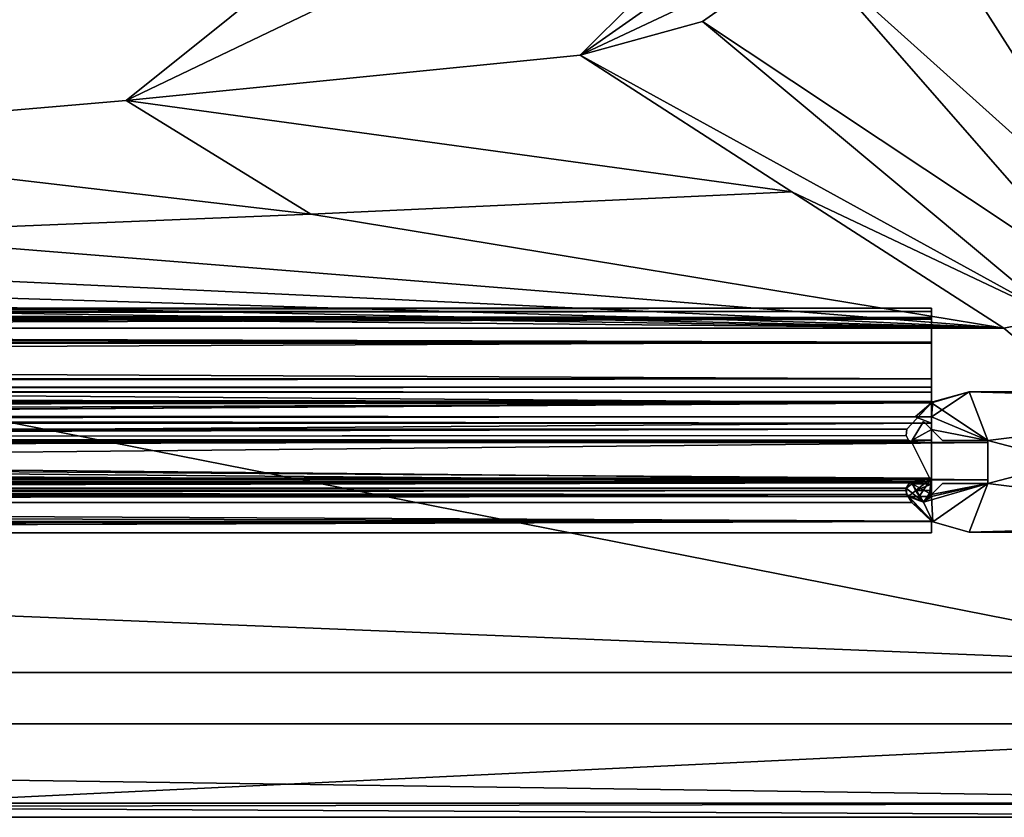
# Model space of a CAD drawing. Header units: metres. Extents: x -1004 to 0, y -708 to 0.
# Tile 43 of 103: x -172 to -67, y -704 to -619. Entities that reach past the tile are written whole.
import ezdxf

# ---------------------------------------------------------------- set-up
doc = ezdxf.new("R2010")
doc.units = ezdxf.units.M

msp = doc.modelspace()

# ---------------------------------------------------------------- linework, layer by layer
at = {"layer": 'top0'}
for points in [[(-921.945618, -649.620239, 184.708984), (-921.945618, -650.622864, 187.784439), (-74.945648, -649.620239, 184.708984)], [(-921.945618, -650.622864, 187.784439), (-74.945648, -650.622864, 187.784439), (-74.945648, -649.620239, 184.708984)], [(-921.945618, -650.000854, 183.984665), (-921.945618, -649.620239, 184.708984), (-74.945648, -650.000854, 183.984665)], [(-921.945618, -649.620239, 184.708984), (-74.945648, -649.620239, 184.708984), (-74.945648, -650.000854, 183.984665)], [(-921.945618, -649.620239, 2040.066406), (-921.945618, -650.000854, 2040.790771), (-74.945648, -649.620239, 2040.066406)], [(-921.945618, -650.000854, 2040.790771), (-74.945648, -650.000488, 2040.790527), (-74.945648, -649.620239, 2040.066406)], [(-921.945618, -650.622559, 2036.991333), (-921.945618, -649.620239, 2040.066406), (-74.945648, -650.622864, 2036.990967)], [(-921.945618, -649.620239, 2040.066406), (-74.945648, -649.620239, 2040.066406), (-74.945648, -650.622864, 2036.990967)], [(-921.945618, -650.000854, 2040.790771), (-921.945618, -650.816833, 2040.737793), (-74.945648, -650.000488, 2040.790527)], [(-921.945618, -650.816833, 2040.737793), (-74.945648, -650.816833, 2040.737793), (-74.945648, -650.000488, 2040.790527)], [(-921.945618, -650.816833, 184.037659), (-921.945618, -650.000854, 183.984665), (-74.945648, -650.816833, 184.037659)], [(-921.945618, -650.000854, 183.984665), (-74.945648, -650.000854, 183.984665), (-74.945648, -650.816833, 184.037659)], [(-74.945648, -650.622864, 187.784439), (-74.945648, -650.816833, 184.887695), (-74.945648, -649.620239, 184.708984)], [(-74.945648, -650.816833, 184.887695), (-74.945648, -650.000854, 183.984665), (-74.945648, -649.620239, 184.708984)], [(-74.945648, -649.620239, 2040.066406), (-74.945648, -650.816833, 2039.887695), (-74.945648, -650.622864, 2036.990967)], [(-74.945648, -649.620239, 2040.066406), (-74.945648, -650.000488, 2040.790527), (-74.945648, -650.816833, 2039.887695)], [(-74.945648, -650.000488, 2040.790527), (-74.945648, -650.816833, 2040.737793), (-74.945648, -650.816833, 2039.887695)], [(-74.945648, -650.816833, 184.887695), (-74.945648, -650.816833, 184.037659), (-74.945648, -650.000854, 183.984665)], [(-921.945618, -653.369629, 2035.28418), (-921.945618, -650.622559, 2036.991333), (-74.945648, -653.369629, 2035.28418)], [(-921.945618, -650.622559, 2036.991333), (-74.945648, -650.622864, 2036.990967), (-74.945648, -653.369629, 2035.28418)], [(-921.945618, -650.622864, 187.784439), (-921.945618, -653.369629, 189.491211), (-74.945648, -650.622864, 187.784439)], [(-921.945618, -653.369629, 189.491211), (-74.945648, -653.369629, 189.491211), (-74.945648, -650.622864, 187.784439)], [(-74.945648, -650.816833, 184.037659), (-74.945648, -650.816833, 184.887695), (-921.945618, -650.816833, 184.037659)], [(-74.945648, -650.816833, 184.887695), (-921.945618, -650.816833, 184.887695), (-921.945618, -650.816833, 184.037659)], [(-921.945618, -653.265991, 188.218597), (-921.945618, -650.816833, 184.887695), (-74.945648, -653.265991, 188.218597)], [(-921.945618, -650.816833, 184.887695), (-74.945648, -650.816833, 184.887695), (-74.945648, -653.265991, 188.218597)], [(-921.945618, -650.816833, 2039.887695), (-921.945618, -653.266418, 2036.556641), (-74.945648, -650.816833, 2039.887695)], [(-921.945618, -653.266418, 2036.556641), (-74.945648, -653.265991, 2036.556763), (-74.945648, -650.816833, 2039.887695)], [(-74.945648, -650.816833, 2040.737793), (-921.945618, -650.816833, 2040.737793), (-74.945648, -650.816833, 2039.887695)], [(-921.945618, -650.816833, 2040.737793), (-921.945618, -650.816833, 2039.887695), (-74.945648, -650.816833, 2039.887695)], [(-74.945648, -653.369629, 189.491211), (-74.945648, -653.265991, 188.218597), (-74.945648, -650.622864, 187.784439)], [(-74.945648, -653.265991, 188.218597), (-74.945648, -650.816833, 184.887695), (-74.945648, -650.622864, 187.784439)], [(-74.945648, -650.816833, 2039.887695), (-74.945648, -653.265991, 2036.556763), (-74.945648, -650.622864, 2036.990967)], [(-74.945648, -650.622864, 2036.990967), (-74.945648, -653.265991, 2036.556763), (-74.945648, -653.369629, 2035.28418)], [(-921.945618, -657.183899, 186.895203), (-921.945618, -653.265991, 188.218597), (-74.945648, -657.183899, 186.895203)], [(-921.945618, -653.265991, 188.218597), (-74.945648, -653.265991, 188.218597), (-74.945648, -657.183899, 186.895203)], [(-921.945618, -653.266418, 2036.556641), (-921.945618, -657.183899, 2037.880249), (-74.945648, -653.265991, 2036.556763)], [(-921.945618, -657.183899, 2037.880249), (-74.945648, -657.183899, 2037.880249), (-74.945648, -653.265991, 2036.556763)], [(-491.442871, -662.450012, 191.092346), (-74.945648, -659.733521, 190.613358), (-921.945618, -653.369629, 189.491211)], [(-921.945618, -653.369629, 189.491211), (-74.945648, -659.733521, 190.613358), (-74.945648, -653.369629, 189.491211)], [(-74.945648, -653.369629, 2035.28418), (-74.945648, -659.733521, 2034.161987), (-921.945618, -653.369629, 2035.28418)], [(-74.945648, -659.733521, 2034.161987), (-921.945618, -663.751221, 2033.453613), (-921.945618, -653.369629, 2035.28418)], [(-74.945648, -657.183899, 186.895203), (-74.945648, -653.265991, 188.218597), (-74.945648, -653.369629, 189.491211)], [(-74.945648, -653.265991, 2036.556763), (-74.945648, -657.183899, 2037.880249), (-74.945648, -653.369629, 2035.28418)], [(-74.945648, -659.733521, 190.613358), (-74.945648, -657.183899, 186.895203), (-74.945648, -653.369629, 189.491211)], [(-74.945648, -653.369629, 2035.28418), (-74.945648, -657.183899, 2037.880249), (-74.945648, -659.733521, 2034.161987)], [(-74.945648, -658.074341, 185.623535), (-921.945618, -658.074341, 185.623535), (-74.945648, -657.183899, 186.895203)], [(-921.945618, -658.074341, 185.623535), (-921.945618, -657.183899, 186.895203), (-74.945648, -657.183899, 186.895203)], [(-74.945648, -658.07428, 2039.151855), (-74.945648, -657.183899, 2037.880249), (-921.945618, -658.07428, 2039.151855)], [(-74.945648, -657.183899, 2037.880249), (-921.945618, -657.183899, 2037.880249), (-921.945618, -658.07428, 2039.151855)], [(-74.945648, -659.733521, 190.613358), (-74.945648, -658.074341, 185.623535), (-74.945648, -657.183899, 186.895203)], [(-74.945648, -657.183899, 2037.880249), (-74.945648, -658.07428, 2039.151855), (-74.945648, -659.733521, 2034.161987)], [(-921.945618, -658.07428, 2039.151855), (-921.945618, -658.616882, 2040.872559), (-74.945648, -658.07428, 2039.151855)], [(-921.945618, -658.616882, 2040.872559), (-74.945648, -658.616882, 2040.872559), (-74.945648, -658.07428, 2039.151855)], [(-921.945618, -658.616882, 183.902832), (-921.945618, -658.074341, 185.623535), (-74.945648, -658.616882, 183.902832)], [(-921.945618, -658.074341, 185.623535), (-74.945648, -658.074341, 185.623535), (-74.945648, -658.616882, 183.902832)], [(-74.945648, -658.616882, 165.387695), (-921.945618, -658.616882, 165.387695), (-74.945648, -658.616882, 183.902832)], [(-921.945618, -658.616882, 165.387695), (-921.945618, -658.616882, 183.902832), (-74.945648, -658.616882, 183.902832)], [(-921.945618, -659.598572, 163.089737), (-921.945618, -658.616882, 165.387695), (-74.945648, -659.598572, 163.089737)], [(-74.945648, -659.598572, 163.089737), (-921.945618, -658.616882, 165.387695), (-74.945648, -658.616882, 165.387695)], [(-74.945648, -658.616882, 2059.387695), (-921.945618, -658.616882, 2059.387695), (-74.945648, -659.598572, 2061.685547)], [(-921.945618, -658.616882, 2059.387695), (-921.945618, -660.693481, 2062.387695), (-74.945648, -659.598572, 2061.685547)], [(-74.945648, -658.616882, 2059.387695), (-74.945648, -658.616882, 2040.872559), (-921.945618, -658.616882, 2059.387695)], [(-74.945648, -658.616882, 2040.872559), (-921.945618, -658.616882, 2040.872559), (-921.945618, -658.616882, 2059.387695)], [(-74.945648, -659.733521, 2034.161987), (-74.945648, -658.07428, 2039.151855), (-74.945648, -658.616882, 2040.872559)], [(-74.945648, -658.616882, 183.902832), (-74.945648, -658.074341, 185.623535), (-74.945648, -659.733521, 190.613358)], [(-68.945648, -663.766846, 2062.544434), (-70.93512, -658.566833, 2062.544434), (-74.945648, -661.252808, 2062.544434)], [(-70.93512, -658.566833, 2062.544434), (-74.81218, -659.651001, 2062.544434), (-74.945648, -661.252808, 2062.544434)], [(-68.945648, -663.766846, 163.059708), (-74.945648, -659.733521, 163.059708), (-70.93512, -658.566833, 163.059708)], [(-74.945648, -659.733521, 163.059708), (-74.81218, -659.651001, 163.059708), (-70.93512, -658.566833, 163.059708)], [(-74.945648, -659.598572, 163.089737), (-74.945648, -658.616882, 165.387695), (-74.945648, -659.733521, 163.059708)], [(-74.945648, -658.616882, 165.387695), (-74.945648, -658.616882, 183.902832), (-74.945648, -659.733521, 163.059708)], [(-74.945648, -659.733521, 163.059708), (-74.945648, -658.616882, 183.902832), (-74.945648, -659.733521, 190.613358)], [(-74.945648, -659.733521, 2034.161987), (-74.945648, -658.616882, 2040.872559), (-74.945648, -659.733521, 2061.809082)], [(-74.945648, -658.616882, 2040.872559), (-74.945648, -658.616882, 2059.387695), (-74.945648, -659.733521, 2061.809082)], [(-74.945648, -659.733521, 2061.809082), (-74.945648, -658.616882, 2059.387695), (-74.945648, -659.598572, 2061.685547)], [(-74.81218, -659.651001, 2062.544434), (-70.93512, -658.566833, 2062.544434), (-74.81218, -659.651001, 163.059708)], [(-70.93512, -658.566833, 2062.544434), (-70.93512, -658.566833, 163.059708), (-74.81218, -659.651001, 163.059708)], [(-70.93512, -658.566833, 163.059708), (-70.93512, -658.566833, 2062.544434), (-31.447609, -658.566833, 163.059708)], [(-70.93512, -658.566833, 2062.544434), (-31.447609, -658.566833, 2062.544434), (-31.447609, -658.566833, 163.059708)], [(-35.445644, -659.566833, 2062.544434), (-70.93512, -658.566833, 2062.544434), (-68.945648, -663.766846, 2062.544434)], [(-31.447609, -658.566833, 2062.544434), (-70.93512, -658.566833, 2062.544434), (-35.445644, -659.566833, 2062.544434)], [(-68.945648, -663.766846, 163.059708), (-70.93512, -658.566833, 163.059708), (-35.445644, -659.566833, 163.059708)], [(-70.93512, -658.566833, 163.059708), (-31.447609, -658.566833, 163.059708), (-35.445644, -659.566833, 163.059708)], [(-921.945618, -660.693481, 162.387711), (-74.945648, -659.598572, 163.089737), (-74.945648, -661.929993, 162.189697)], [(-921.945618, -660.693481, 162.387711), (-921.945618, -659.598572, 163.089737), (-74.945648, -659.598572, 163.089737)], [(-921.945618, -660.693481, 2062.387695), (-74.945648, -659.733521, 2061.809082), (-74.945648, -659.598572, 2061.685547)], [(-76.690651, -661.252808, 2062.544434), (-74.945648, -659.733521, 2061.809082), (-921.945618, -660.693481, 2062.387695)], [(-74.945648, -659.733521, 2034.161987), (-77.574402, -662.578308, 2033.6604), (-921.945618, -663.751221, 2033.453613)], [(-491.442871, -662.450012, 191.092346), (-464.967957, -662.450012, 191.092346), (-74.945648, -659.733521, 190.613358)], [(-464.967957, -662.450012, 191.092346), (-77.574402, -662.578308, 191.114975), (-74.945648, -659.733521, 190.613358)], [(-77.574402, -662.578308, 191.114975), (-77.574402, -662.578308, 2033.6604), (-74.945648, -659.733521, 190.613358)], [(-77.574402, -662.578308, 2033.6604), (-74.945648, -659.733521, 2034.161987), (-74.945648, -659.733521, 190.613358)], [(-74.945648, -659.733521, 2061.809082), (-76.690651, -661.252808, 2062.544434), (-74.81218, -659.651001, 2062.544434)], [(-74.945648, -661.252808, 2062.544434), (-74.81218, -659.651001, 2062.544434), (-76.690651, -661.252808, 2062.544434)], [(-74.945648, -659.598572, 163.089737), (-74.945648, -659.733521, 163.059708), (-74.945648, -661.929993, 162.189697)], [(-74.945648, -659.733521, 2061.809082), (-74.81218, -659.651001, 2062.544434), (-74.945648, -659.733521, 2034.161987)], [(-74.81218, -659.651001, 2062.544434), (-74.81218, -659.651001, 163.059708), (-74.945648, -659.733521, 2034.161987)], [(-74.945648, -659.733521, 2034.161987), (-74.81218, -659.651001, 163.059708), (-74.945648, -659.733521, 190.613358)], [(-74.81218, -659.651001, 163.059708), (-74.945648, -659.733521, 163.059708), (-74.945648, -659.733521, 190.613358)], [(-74.945648, -659.733521, 163.059708), (-74.945648, -662.603699, 163.059708), (-74.945648, -661.929993, 162.189697)], [(-74.945648, -662.603699, 163.059708), (-74.945648, -659.733521, 163.059708), (-68.945648, -663.766846, 163.059708)], [(-35.445644, -672.566833, 2062.544434), (-35.445644, -659.566833, 2062.544434), (-68.945648, -668.366882, 2062.544434)], [(-68.945648, -668.366882, 2062.544434), (-35.445644, -659.566833, 2062.544434), (-68.945648, -663.766846, 2062.544434)], [(-68.945648, -663.766846, 163.059708), (-35.445644, -659.566833, 163.059708), (-35.445644, -672.566833, 163.059708)], [(-921.945618, -661.929993, 162.189697), (-921.945618, -660.693481, 162.387711), (-74.945648, -661.929993, 162.189697)], [(-921.945618, -661.929993, 2062.585693), (-76.690651, -661.252808, 2062.544434), (-921.945618, -660.693481, 2062.387695)], [(-76.690651, -661.252808, 2062.544434), (-921.945618, -661.929993, 2062.585693), (-74.945648, -661.929993, 2062.585693)], [(-74.945648, -661.929993, 162.189697), (-74.945648, -667.79303, 162.189697), (-921.945618, -661.929993, 162.189697)], [(-74.945648, -667.79303, 162.189697), (-921.945618, -667.79303, 162.189697), (-921.945618, -661.929993, 162.189697)], [(-74.945648, -667.79303, 2062.585693), (-74.945648, -661.929993, 2062.585693), (-921.945618, -667.79303, 2062.585693)], [(-74.945648, -661.929993, 2062.585693), (-921.945618, -661.929993, 2062.585693), (-921.945618, -667.79303, 2062.585693)], [(-77.003784, -663.738525, 191.31955), (-75.796753, -661.752563, 190.969376), (-77.003784, -663.738525, 2033.455811)], [(-75.796753, -661.752563, 190.969376), (-75.796753, -661.752563, 2033.80603), (-77.003784, -663.738525, 2033.455811)], [(-77.003784, -663.738525, 191.31955), (-74.945648, -662.603699, 191.119446), (-75.796753, -661.752563, 190.969376)], [(-77.003784, -663.738525, 2033.455811), (-75.796753, -661.752563, 2033.80603), (-74.945648, -662.603699, 2033.656006)], [(-74.945648, -661.252808, 2062.544434), (-76.690651, -661.252808, 2062.544434), (-74.945648, -661.929993, 2062.585693)], [(-75.796753, -661.752563, 2033.80603), (-75.796753, -661.752563, 190.969376), (-74.945648, -662.603699, 2033.656006)], [(-75.796753, -661.752563, 190.969376), (-74.945648, -662.603699, 191.119446), (-74.945648, -662.603699, 2033.656006)], [(-74.945648, -661.252808, 2062.544434), (-74.945648, -661.929993, 2062.585693), (-74.945648, -662.603699, 2062.544434)], [(-74.945648, -661.252808, 2062.544434), (-74.945648, -662.603699, 2062.544434), (-68.945648, -663.766846, 2062.544434)], [(-74.945648, -661.929993, 162.189697), (-74.945648, -662.603699, 163.059708), (-74.945648, -667.79303, 162.189697)], [(-74.945648, -661.929993, 2062.585693), (-74.945648, -667.79303, 2062.585693), (-74.945648, -662.603699, 2062.544434)], [(-77.574402, -662.578308, 2033.6604), (-77.667168, -663.246643, 2033.542603), (-921.945618, -663.751221, 2033.453613)], [(-464.967957, -662.450012, 191.092346), (-464.316895, -663.484192, 191.274704), (-77.574402, -662.578308, 191.114975)], [(-464.316895, -663.484192, 191.274704), (-77.667168, -663.246643, 191.232819), (-77.574402, -662.578308, 191.114975)], [(-77.574402, -662.578308, 2033.6604), (-77.574402, -662.578308, 191.114975), (-77.667168, -663.246643, 2033.542603)], [(-77.574402, -662.578308, 191.114975), (-77.667168, -663.246643, 191.232819), (-77.667168, -663.246643, 2033.542603)], [(-74.945648, -663.751221, 191.321777), (-74.945648, -662.603699, 191.119446), (-77.003784, -663.738525, 191.31955)], [(-77.003784, -663.738525, 2033.455811), (-74.945648, -662.603699, 2033.656006), (-74.945648, -663.751221, 2033.453613)], [(-74.945648, -662.603699, 163.059708), (-74.945648, -663.751221, 191.321777), (-74.945648, -667.79303, 162.189697)], [(-74.945648, -662.603699, 163.059708), (-74.945648, -662.603699, 191.119446), (-74.945648, -663.751221, 191.321777)], [(-74.945648, -662.603699, 2033.656006), (-74.945648, -662.603699, 191.119446), (-73.782532, -663.766846, 163.059708)], [(-74.945648, -662.603699, 191.119446), (-74.945648, -662.603699, 163.059708), (-73.782532, -663.766846, 163.059708)], [(-73.782532, -663.766846, 163.059708), (-73.782532, -663.766846, 2062.544434), (-74.945648, -662.603699, 2033.656006)], [(-73.782532, -663.766846, 2062.544434), (-74.945648, -662.603699, 2062.544434), (-74.945648, -662.603699, 2033.656006)], [(-74.945648, -662.603699, 2033.656006), (-74.945648, -662.603699, 2062.544434), (-74.945648, -663.751221, 2033.453613)], [(-74.945648, -662.603699, 2062.544434), (-74.945648, -667.79303, 2062.585693), (-74.945648, -663.751221, 2033.453613)], [(-74.945648, -662.603699, 2062.544434), (-73.782532, -663.766846, 2062.544434), (-68.945648, -663.766846, 2062.544434)], [(-73.782532, -663.766846, 163.059708), (-74.945648, -662.603699, 163.059708), (-68.945648, -663.766846, 163.059708)], [(-921.945618, -663.751221, 2033.453613), (-77.667168, -663.246643, 2033.542603), (-77.397125, -663.751221, 2033.453613)], [(-921.945618, -668.17688, 2031.481323), (-921.945618, -663.751221, 2033.453613), (-74.945648, -668.17688, 2031.481323)], [(-921.945618, -663.751221, 2033.453613), (-77.138519, -663.859497, 2033.43396), (-74.945648, -668.17688, 2031.481323)], [(-77.397125, -663.751221, 2033.453613), (-77.315857, -663.822693, 2033.440796), (-921.945618, -663.751221, 2033.453613)], [(-77.315857, -663.822693, 2033.440796), (-77.138519, -663.859497, 2033.43396), (-921.945618, -663.751221, 2033.453613)], [(-464.806458, -664.867676, 191.585342), (-77.315857, -663.822693, 191.334595), (-77.397125, -663.751221, 191.321777)], [(-464.261292, -664.282227, 191.430115), (-464.806458, -664.867676, 191.585342), (-77.397125, -663.751221, 191.321777)], [(-77.138519, -663.859497, 191.3414), (-77.315857, -663.822693, 191.334595), (-464.806458, -664.867676, 191.585342)], [(-74.945648, -668.17688, 193.294067), (-77.138519, -663.859497, 191.3414), (-464.806458, -664.867676, 191.585342)], [(-77.397125, -663.751221, 191.321777), (-77.667168, -663.246643, 191.232819), (-464.316895, -663.484192, 191.274704)], [(-464.219818, -663.751221, 191.321777), (-77.397125, -663.751221, 191.321777), (-464.316895, -663.484192, 191.274704)], [(-464.219818, -663.751221, 191.321777), (-464.261292, -664.282227, 191.430115), (-77.397125, -663.751221, 191.321777)], [(-77.667168, -663.246643, 2033.542603), (-77.667168, -663.246643, 191.232819), (-77.397125, -663.751221, 2033.453613)], [(-77.667168, -663.246643, 191.232819), (-77.397125, -663.751221, 191.321777), (-77.397125, -663.751221, 2033.453613)], [(-77.397125, -663.751221, 2033.453613), (-77.397125, -663.751221, 191.321777), (-77.315857, -663.822693, 2033.440796)], [(-77.397125, -663.751221, 191.321777), (-77.315857, -663.822693, 191.334595), (-77.315857, -663.822693, 2033.440796)], [(-77.315857, -663.822693, 2033.440796), (-77.315857, -663.822693, 191.334595), (-77.138519, -663.859497, 2033.43396)], [(-77.315857, -663.822693, 191.334595), (-77.138519, -663.859497, 191.3414), (-77.138519, -663.859497, 2033.43396)], [(-77.138519, -663.859497, 2033.43396), (-77.138519, -663.859497, 191.3414), (-77.008926, -663.751221, 191.321777)], [(-77.138519, -663.859497, 2033.43396), (-77.008926, -663.751221, 191.321777), (-77.008926, -663.751221, 2033.453613)], [(-77.008926, -663.751221, 191.321777), (-77.138519, -663.859497, 191.3414), (-74.945648, -663.751221, 191.321777)], [(-77.138519, -663.859497, 191.3414), (-74.945648, -668.17688, 193.294067), (-74.945648, -663.751221, 191.321777)], [(-74.945648, -668.17688, 2031.481323), (-77.138519, -663.859497, 2033.43396), (-74.945648, -663.751221, 2033.453613)], [(-77.138519, -663.859497, 2033.43396), (-77.008926, -663.751221, 2033.453613), (-74.945648, -663.751221, 2033.453613)], [(-77.008926, -663.751221, 191.321777), (-77.003784, -663.738525, 191.31955), (-77.008926, -663.751221, 2033.453613)], [(-77.008926, -663.751221, 2033.453613), (-77.003784, -663.738525, 191.31955), (-77.003784, -663.738525, 2033.455811)], [(-77.008926, -663.751221, 191.321777), (-74.945648, -663.751221, 191.321777), (-77.003784, -663.738525, 191.31955)], [(-77.008926, -663.751221, 2033.453613), (-77.003784, -663.738525, 2033.455811), (-74.945648, -663.751221, 2033.453613)], [(-74.945648, -667.79303, 162.189697), (-74.945648, -663.751221, 191.321777), (-74.945648, -668.17688, 193.294067)], [(-74.945648, -663.751221, 2033.453613), (-74.945648, -667.79303, 2062.585693), (-74.945648, -668.17688, 2031.481323)], [(-73.782532, -663.766846, 163.059708), (-68.945648, -663.766846, 163.059708), (-73.782532, -663.766846, 2062.544434)], [(-68.945648, -663.766846, 163.059708), (-68.945648, -663.766846, 2062.544434), (-73.782532, -663.766846, 2062.544434)], [(-68.945648, -663.766846, 163.059708), (-68.945648, -668.366882, 163.059708), (-68.945648, -663.766846, 2062.544434)], [(-68.945648, -668.366882, 163.059708), (-68.945648, -668.366882, 2062.544434), (-68.945648, -663.766846, 2062.544434)], [(-68.945648, -668.366882, 163.059708), (-68.945648, -663.766846, 163.059708), (-35.445644, -672.566833, 163.059708)], [(-472.945648, -668.17688, 193.294067), (-74.945648, -668.17688, 193.294067), (-464.806458, -664.867676, 191.585342)], [(-77.455841, -669.776367, 163.059708), (-921.945618, -668.742126, 162.361099), (-74.945648, -667.79303, 162.189697)], [(-921.945618, -668.742126, 162.361099), (-921.945618, -667.79303, 162.189697), (-74.945648, -667.79303, 162.189697)], [(-921.945618, -667.79303, 2062.585693), (-921.945618, -668.742126, 2062.414307), (-74.945648, -667.79303, 2062.585693)], [(-921.945618, -668.742126, 2062.414307), (-77.263412, -668.280029, 2062.544434), (-74.945648, -667.79303, 2062.585693)], [(-921.945618, -668.17688, 2031.481323), (-74.945648, -668.17688, 2031.481323), (-492.839294, -668.17688, 2027.092285)], [(-77.315857, -668.310974, 2062.538574), (-77.263412, -668.280029, 2062.544434), (-921.945618, -668.742126, 2062.414307)], [(-492.839294, -668.17688, 2027.092285), (-74.945648, -668.17688, 2031.481323), (-472.945679, -668.17688, 2027.092285)], [(-74.945648, -668.17688, 2031.481323), (-74.945648, -668.17688, 2015.281372), (-472.945679, -668.17688, 2027.092285)], [(-472.945679, -668.17688, 2027.092285), (-74.945648, -668.17688, 2015.281372), (-472.945679, -668.17688, 2015.281372)], [(-74.945648, -668.17688, 2015.281372), (-77.24189, -668.273132, 2014.852661), (-472.945679, -668.17688, 2015.281372)], [(-77.24189, -668.273132, 2014.852661), (-77.315857, -668.310974, 2014.781982), (-472.945679, -668.17688, 2015.281372)], [(-472.945679, -668.17688, 2015.281372), (-77.315857, -668.310974, 2014.781982), (-464.806488, -669.077759, 2014.2854)], [(-74.945648, -668.17688, 209.494019), (-472.945648, -668.17688, 209.494019), (-77.24189, -668.273132, 209.922729)], [(-77.24189, -668.273132, 209.922729), (-472.945648, -668.17688, 209.494019), (-77.315857, -668.310974, 209.993378)], [(-472.945648, -668.17688, 209.494019), (-464.806458, -669.077759, 210.490051), (-77.315857, -668.310974, 209.993378)], [(-74.945648, -668.17688, 193.294067), (-472.945648, -668.17688, 193.294067), (-74.945648, -668.17688, 209.494019)], [(-472.945648, -668.17688, 193.294067), (-472.945648, -668.17688, 209.494019), (-74.945648, -668.17688, 209.494019)], [(-74.945648, -667.79303, 162.189697), (-76.272697, -669.776367, 163.059708), (-77.455841, -669.776367, 163.059708)], [(-77.24189, -668.273132, 2014.852661), (-77.24189, -668.273132, 209.922729), (-77.315857, -668.310974, 209.993378)], [(-77.315857, -668.310974, 209.993378), (-77.315857, -668.310974, 2014.781982), (-77.24189, -668.273132, 2014.852661)], [(-77.315857, -668.310974, 2062.544434), (-77.263412, -668.280029, 2062.544434), (-77.315857, -668.310974, 2062.538574)], [(-77.120628, -668.280029, 2062.544434), (-77.315857, -668.310974, 2062.544434), (-77.003784, -668.395203, 2062.544434)], [(-77.120628, -668.280029, 2062.544434), (-77.263412, -668.280029, 2062.544434), (-77.315857, -668.310974, 2062.544434)], [(-74.945648, -667.79303, 2062.585693), (-77.263412, -668.280029, 2062.544434), (-77.120628, -668.280029, 2062.544434)], [(-77.137619, -668.274536, 209.925644), (-74.945648, -668.17688, 209.494019), (-77.24189, -668.273132, 209.922729)], [(-77.137619, -668.274536, 2014.849731), (-77.24189, -668.273132, 2014.852661), (-74.945648, -668.17688, 2015.281372)], [(-77.137619, -668.274536, 2014.849731), (-77.137619, -668.274536, 209.925644), (-77.24189, -668.273132, 2014.852661)], [(-77.137619, -668.274536, 209.925644), (-77.24189, -668.273132, 209.922729), (-77.24189, -668.273132, 2014.852661)], [(-74.945648, -668.456787, 210.185593), (-74.945648, -668.17688, 209.494019), (-77.137619, -668.274536, 209.925644)], [(-74.945648, -668.456787, 2014.589844), (-77.137619, -668.274536, 2014.849731), (-74.945648, -668.17688, 2015.281372)], [(-77.003784, -668.395203, 210.115417), (-77.137619, -668.274536, 209.925644), (-77.003784, -668.395203, 2014.659912)], [(-77.137619, -668.274536, 209.925644), (-77.137619, -668.274536, 2014.849731), (-77.003784, -668.395203, 2014.659912)], [(-77.003784, -668.395203, 210.115417), (-74.945648, -668.456787, 210.185593), (-77.137619, -668.274536, 209.925644)], [(-74.945648, -668.456787, 2014.589844), (-77.003784, -668.395203, 2014.659912), (-77.137619, -668.274536, 2014.849731)], [(-77.120628, -668.280029, 2062.544434), (-77.003784, -668.395203, 2062.520508), (-74.945648, -667.79303, 2062.585693)], [(-77.003784, -668.395203, 2062.544434), (-77.003784, -668.395203, 2062.520508), (-77.120628, -668.280029, 2062.544434)], [(-77.003784, -668.395203, 2062.520508), (-74.945648, -669.529968, 2061.949463), (-74.945648, -667.79303, 2062.585693)], [(-75.192009, -669.776367, 163.059708), (-76.272697, -669.776367, 163.059708), (-74.945648, -667.79303, 162.189697)], [(-74.945648, -669.776367, 163.059708), (-75.192009, -669.776367, 163.059708), (-74.945648, -667.79303, 162.189697)], [(-74.945648, -668.17688, 193.294067), (-74.945648, -669.530029, 163.059708), (-74.945648, -667.79303, 162.189697)], [(-74.945648, -669.530029, 163.059708), (-74.945648, -669.776367, 163.059708), (-74.945648, -667.79303, 162.189697)], [(-74.945648, -667.79303, 2062.585693), (-74.945648, -669.529968, 2061.949463), (-74.945648, -668.17688, 2031.481323)], [(-74.945648, -668.456787, 210.185593), (-74.945648, -669.136536, 210.493225), (-74.945648, -668.17688, 209.494019)], [(-74.945648, -669.136536, 210.493225), (-74.945648, -669.530029, 210.48912), (-74.945648, -668.17688, 209.494019)], [(-74.945648, -668.17688, 209.494019), (-74.945648, -669.530029, 210.48912), (-74.945648, -668.17688, 193.294067)], [(-74.945648, -669.530029, 210.48912), (-74.945648, -669.530029, 163.059708), (-74.945648, -668.17688, 193.294067)], [(-74.945648, -669.529968, 2014.286255), (-74.945648, -669.136536, 2014.282227), (-74.945648, -668.17688, 2031.481323)], [(-74.945648, -669.136536, 2014.282227), (-74.945648, -668.456787, 2014.589844), (-74.945648, -668.17688, 2031.481323)], [(-74.945648, -668.17688, 2031.481323), (-74.945648, -668.456787, 2014.589844), (-74.945648, -668.17688, 2015.281372)], [(-74.945648, -668.17688, 2031.481323), (-74.945648, -669.529968, 2061.949463), (-74.945648, -669.529968, 2014.286255)], [(-921.945618, -668.742126, 2062.414307), (-77.667213, -668.887207, 2062.35376), (-77.315857, -668.310974, 2062.538574)], [(-921.945618, -670.40863, 164.219971), (-921.945618, -668.742126, 162.361099), (-77.455841, -669.776367, 163.059708)], [(-921.945618, -670.40863, 2060.55542), (-77.574402, -669.55542, 2061.927979), (-921.945618, -668.742126, 2062.414307)], [(-77.574402, -669.55542, 2061.927979), (-77.667213, -668.887207, 2062.35376), (-921.945618, -668.742126, 2062.414307)], [(-77.315857, -668.310974, 2014.781982), (-77.666908, -668.885803, 2014.322876), (-464.806488, -669.077759, 2014.2854)], [(-464.806488, -669.077759, 2014.2854), (-77.666908, -668.885803, 2014.322876), (-464.687469, -669.136536, 2014.282227)], [(-77.315857, -668.310974, 209.993378), (-464.806458, -669.077759, 210.490051), (-77.666908, -668.885803, 210.452515)], [(-464.806458, -669.077759, 210.490051), (-464.687439, -669.136536, 210.493225), (-77.666908, -668.885803, 210.452515)], [(-77.666908, -668.885803, 2014.322876), (-77.687996, -669.136536, 2014.282227), (-464.687469, -669.136536, 2014.282227)], [(-464.262421, -669.660522, 2014.299438), (-464.687469, -669.136536, 2014.282227), (-77.687996, -669.136536, 2014.282227)], [(-77.666908, -668.885803, 210.452515), (-464.687439, -669.136536, 210.493225), (-77.687996, -669.136536, 210.493225)], [(-77.687996, -669.136536, 210.493225), (-464.687439, -669.136536, 210.493225), (-464.26239, -669.660522, 210.475983)], [(-77.574402, -669.55542, 2014.28833), (-464.262421, -669.660522, 2014.299438), (-77.687996, -669.136536, 2014.282227)], [(-77.687996, -669.136536, 210.493225), (-464.26239, -669.660522, 210.475983), (-77.574402, -669.55542, 210.48703)], [(-77.687996, -669.136536, 210.493225), (-77.687996, -669.136536, 2014.282227), (-77.666908, -668.885803, 210.452515)], [(-77.687996, -669.136536, 2014.282227), (-77.666908, -668.885803, 2014.322876), (-77.666908, -668.885803, 210.452515)], [(-77.574402, -669.55542, 2014.28833), (-77.687996, -669.136536, 2014.282227), (-77.574402, -669.55542, 210.48703)], [(-77.687996, -669.136536, 2014.282227), (-77.687996, -669.136536, 210.493225), (-77.574402, -669.55542, 210.48703)], [(-77.667213, -668.887207, 2062.35376), (-77.667168, -668.887085, 2062.544434), (-77.315857, -668.310974, 2062.538574)], [(-77.574402, -669.55542, 2062.544434), (-77.667168, -668.887085, 2062.544434), (-77.667213, -668.887207, 2062.35376)], [(-77.574402, -669.55542, 2061.927979), (-77.574402, -669.55542, 2062.544434), (-77.667213, -668.887207, 2062.35376)], [(-77.667168, -668.887085, 2062.544434), (-77.315857, -668.310974, 2062.544434), (-77.315857, -668.310974, 2062.538574)], [(-77.315857, -668.310974, 2062.544434), (-77.667168, -668.887085, 2062.544434), (-77.003784, -668.395203, 2062.544434)], [(-77.003784, -668.395203, 2062.544434), (-77.667168, -668.887085, 2062.544434), (-75.796753, -670.381104, 2062.544434)], [(-77.667168, -668.887085, 2062.544434), (-77.574402, -669.55542, 2062.544434), (-75.796753, -670.381104, 2062.544434)], [(-77.666908, -668.885803, 210.452515), (-77.666908, -668.885803, 2014.322876), (-77.315857, -668.310974, 209.993378)], [(-77.666908, -668.885803, 2014.322876), (-77.315857, -668.310974, 2014.781982), (-77.315857, -668.310974, 209.993378)], [(-77.003784, -668.395203, 2062.544434), (-75.796753, -670.381104, 2062.544434), (-77.003784, -668.395203, 2062.520508)], [(-75.796753, -670.381104, 2062.544434), (-75.796753, -670.381104, 2060.659424), (-77.003784, -668.395203, 2062.520508)], [(-76.664589, -669.136536, 2014.282227), (-76.664581, -669.136536, 210.493225), (-77.003784, -668.395203, 210.115417)], [(-77.003784, -668.395203, 210.115417), (-77.003784, -668.395203, 2014.659912), (-76.664589, -669.136536, 2014.282227)], [(-77.003784, -668.395203, 210.115417), (-76.664581, -669.136536, 210.493225), (-74.945648, -668.456787, 210.185593)], [(-77.003784, -668.395203, 2062.520508), (-75.796753, -670.381104, 2060.659424), (-74.945648, -669.529968, 2061.949463)], [(-76.664589, -669.136536, 2014.282227), (-77.003784, -668.395203, 2014.659912), (-74.945648, -668.456787, 2014.589844)], [(-74.945648, -669.136536, 2014.282227), (-76.664589, -669.136536, 2014.282227), (-74.945648, -668.456787, 2014.589844)], [(-75.796753, -670.381104, 2014.479004), (-75.796753, -670.381104, 210.296448), (-76.664589, -669.136536, 2014.282227)], [(-75.796753, -670.381104, 210.296448), (-76.664581, -669.136536, 210.493225), (-76.664589, -669.136536, 2014.282227)], [(-75.796753, -670.381104, 2014.479004), (-76.664589, -669.136536, 2014.282227), (-74.945648, -669.136536, 2014.282227)], [(-76.664581, -669.136536, 210.493225), (-74.945648, -669.136536, 210.493225), (-74.945648, -668.456787, 210.185593)], [(-76.664581, -669.136536, 210.493225), (-75.796753, -670.381104, 210.296448), (-74.945648, -669.136536, 210.493225)], [(-75.796753, -670.381104, 2062.544434), (-73.782532, -668.366882, 2062.544434), (-74.945648, -669.529968, 2061.949463)], [(-73.782532, -668.366882, 2062.544434), (-75.796753, -670.381104, 2062.544434), (-68.945648, -668.366882, 2062.544434)], [(-75.796753, -670.381104, 2062.544434), (-74.811295, -672.483215, 2062.544434), (-68.945648, -668.366882, 2062.544434)], [(-75.796753, -670.381104, 210.296448), (-74.945648, -669.530029, 210.48912), (-74.945648, -669.136536, 210.493225)], [(-74.945648, -669.529968, 2014.286255), (-75.796753, -670.381104, 2014.479004), (-74.945648, -669.136536, 2014.282227)], [(-74.945648, -669.529968, 2061.949463), (-73.782532, -668.366882, 2062.544434), (-74.945648, -669.529968, 2014.286255)], [(-73.782532, -668.366882, 2062.544434), (-73.782532, -668.366882, 163.059708), (-74.945648, -669.529968, 2014.286255)], [(-74.945648, -669.529968, 2014.286255), (-73.782532, -668.366882, 163.059708), (-74.945648, -669.530029, 210.48912)], [(-73.782532, -668.366882, 163.059708), (-74.945648, -669.530029, 163.059708), (-74.945648, -669.530029, 210.48912)], [(-68.945648, -668.366882, 163.059708), (-74.811295, -672.483215, 163.059708), (-74.945648, -669.776367, 163.059708)], [(-74.945648, -669.776367, 163.059708), (-74.945648, -669.530029, 163.059708), (-68.945648, -668.366882, 163.059708)], [(-74.945648, -669.530029, 163.059708), (-73.782532, -668.366882, 163.059708), (-68.945648, -668.366882, 163.059708)], [(-68.945648, -668.366882, 2062.544434), (-74.811295, -672.483215, 2062.544434), (-70.93512, -673.566833, 2062.544434)], [(-70.93512, -673.566833, 163.059708), (-74.811295, -672.483215, 163.059708), (-68.945648, -668.366882, 163.059708)], [(-73.782532, -668.366882, 163.059708), (-73.782532, -668.366882, 2062.544434), (-68.945648, -668.366882, 163.059708)], [(-73.782532, -668.366882, 2062.544434), (-68.945648, -668.366882, 2062.544434), (-68.945648, -668.366882, 163.059708)], [(-70.93512, -673.566833, 2062.544434), (-35.445644, -672.566833, 2062.544434), (-68.945648, -668.366882, 2062.544434)], [(-35.445644, -672.566833, 163.059708), (-70.93512, -673.566833, 163.059708), (-68.945648, -668.366882, 163.059708)], [(-921.945618, -670.40863, 2060.55542), (-77.055923, -670.40863, 2060.55542), (-77.574402, -669.55542, 2061.927979)], [(-77.055923, -670.40863, 164.219971), (-921.945618, -670.40863, 164.219971), (-77.455841, -669.776367, 163.059708)], [(-921.945618, -673.650818, 185.906555), (-921.945618, -670.40863, 164.219971), (-74.945648, -672.400208, 173.785278)], [(-921.945618, -670.40863, 164.219971), (-77.055923, -670.40863, 164.219971), (-74.945648, -672.400208, 173.785278)], [(-77.055923, -670.40863, 2060.55542), (-921.945618, -670.40863, 2060.55542), (-74.945648, -672.400208, 2050.98999)], [(-921.945618, -670.40863, 2060.55542), (-921.945618, -673.650818, 2038.868896), (-74.945648, -672.400208, 2050.98999)], [(-74.945648, -672.400208, 2016.825073), (-464.316925, -670.461243, 2014.510742), (-77.574402, -669.55542, 2014.28833)], [(-464.316925, -670.461243, 2014.510742), (-464.262421, -669.660522, 2014.299438), (-77.574402, -669.55542, 2014.28833)], [(-464.26239, -669.660522, 210.475983), (-464.316895, -670.461243, 210.264664), (-77.574402, -669.55542, 210.48703)], [(-77.574402, -669.55542, 210.48703), (-464.316895, -670.461243, 210.264664), (-74.945648, -672.400208, 207.950333)], [(-74.945648, -672.400208, 2016.825073), (-77.574402, -669.55542, 2014.28833), (-74.945648, -672.400208, 207.950333)], [(-74.945648, -672.400208, 207.950333), (-77.574402, -669.55542, 2014.28833), (-77.574402, -669.55542, 210.48703)], [(-77.574402, -669.55542, 2062.544434), (-77.055923, -670.40863, 2060.55542), (-74.811295, -672.483215, 2062.544434)], [(-77.574402, -669.55542, 2062.544434), (-77.574402, -669.55542, 2061.927979), (-77.055923, -670.40863, 2060.55542)], [(-75.796753, -670.381104, 2062.544434), (-77.574402, -669.55542, 2062.544434), (-74.811295, -672.483215, 2062.544434)], [(-74.811295, -672.483215, 163.059708), (-77.055923, -670.40863, 164.219971), (-77.455841, -669.776367, 163.059708)], [(-74.811295, -672.483215, 163.059708), (-77.455841, -669.776367, 163.059708), (-75.796753, -670.381104, 163.059708)], [(-77.455841, -669.776367, 163.059708), (-76.272697, -669.776367, 163.059708), (-75.796753, -670.381104, 163.059708)], [(-74.945648, -672.400208, 173.785278), (-77.055923, -670.40863, 164.219971), (-74.811295, -672.483215, 163.059708)], [(-77.055923, -670.40863, 2060.55542), (-74.945648, -672.400208, 2050.98999), (-74.811295, -672.483215, 2062.544434)], [(-75.796753, -670.381104, 163.059708), (-76.272697, -669.776367, 163.059708), (-75.796753, -670.381104, 164.115952)], [(-75.192009, -669.776367, 163.059708), (-75.796753, -670.381104, 164.115952), (-76.272697, -669.776367, 163.059708)], [(-75.796753, -670.381104, 2060.659424), (-75.796753, -670.381104, 2062.544434), (-74.945648, -669.529968, 2061.949463)], [(-75.796753, -670.381104, 2014.479004), (-74.945648, -669.529968, 2014.286255), (-74.945648, -669.530029, 210.48912)], [(-75.796753, -670.381104, 210.296448), (-75.796753, -670.381104, 2014.479004), (-74.945648, -669.530029, 210.48912)], [(-75.192009, -669.776367, 163.059708), (-75.796753, -670.381104, 163.059708), (-75.796753, -670.381104, 164.115952)], [(-74.811295, -672.483215, 163.059708), (-75.796753, -670.381104, 163.059708), (-74.945648, -669.776367, 163.059708)], [(-74.945648, -669.776367, 163.059708), (-75.796753, -670.381104, 163.059708), (-75.192009, -669.776367, 163.059708)], [(-465.808105, -672.425598, 2016.975586), (-464.316925, -670.461243, 2014.510742), (-74.945648, -672.400208, 2016.825073)], [(-464.316895, -670.461243, 210.264664), (-465.808075, -672.425598, 207.799805), (-74.945648, -672.400208, 207.950333)], [(-921.945618, -673.650818, 185.906555), (-74.945648, -672.400208, 173.785278), (-74.945648, -673.650818, 185.906555)], [(-74.945648, -672.400208, 2050.98999), (-921.945618, -673.650818, 2038.868896), (-74.945648, -673.650818, 2038.869385)], [(-74.945648, -673.650818, 185.906555), (-74.945648, -672.425598, 207.799805), (-467.775543, -673.765991, 191.092346)], [(-467.775543, -673.765991, 191.092346), (-74.945648, -672.425598, 207.799805), (-465.808075, -672.425598, 207.799805)], [(-465.808105, -672.425598, 2016.975586), (-74.945648, -672.425598, 2016.975586), (-467.355072, -673.551758, 2027.092285)], [(-74.945648, -672.425598, 2016.975586), (-74.945648, -673.650818, 2038.869385), (-467.355072, -673.551758, 2027.092285)], [(-74.945648, -672.425598, 2016.975586), (-465.808105, -672.425598, 2016.975586), (-74.945648, -672.400208, 2016.825073)], [(-74.945648, -672.400208, 207.950333), (-465.808075, -672.425598, 207.799805), (-74.945648, -672.425598, 207.799805)], [(-74.945648, -672.400208, 207.950333), (-74.945648, -672.400208, 173.785278), (-74.811295, -672.483215, 163.059708)], [(-74.811295, -672.483215, 2062.544434), (-74.945648, -672.400208, 2016.825073), (-74.811295, -672.483215, 163.059708)], [(-74.811295, -672.483215, 163.059708), (-74.945648, -672.400208, 2016.825073), (-74.945648, -672.400208, 207.950333)], [(-74.811295, -672.483215, 2062.544434), (-74.945648, -672.400208, 2050.98999), (-74.945648, -672.400208, 2016.825073)], [(-74.945648, -673.650818, 185.906555), (-74.945648, -672.400208, 173.785278), (-74.945648, -672.425598, 207.799805)], [(-74.945648, -672.400208, 173.785278), (-74.945648, -672.400208, 207.950333), (-74.945648, -672.425598, 207.799805)], [(-74.945648, -673.650818, 2038.869385), (-74.945648, -672.425598, 2016.975586), (-74.945648, -672.400208, 2050.98999)], [(-74.945648, -672.425598, 2016.975586), (-74.945648, -672.400208, 2016.825073), (-74.945648, -672.400208, 2050.98999)], [(-70.93512, -673.566833, 163.059708), (-74.811295, -672.483215, 2062.544434), (-74.811295, -672.483215, 163.059708)], [(-70.93512, -673.566833, 163.059708), (-70.93512, -673.566833, 2062.544434), (-74.811295, -672.483215, 2062.544434)], [(-921.945618, -673.650818, 2038.868896), (-489.016754, -673.551758, 2027.092285), (-74.945648, -673.650818, 2038.869385)], [(-74.945648, -673.650818, 2038.869385), (-489.016754, -673.551758, 2027.092285), (-467.355072, -673.551758, 2027.092285)], [(-35.445644, -672.566833, 2062.544434), (-70.93512, -673.566833, 2062.544434), (-31.447609, -673.566833, 2062.544434)], [(-31.447609, -673.566833, 163.059708), (-70.93512, -673.566833, 163.059708), (-35.445644, -672.566833, 163.059708)], [(-70.93512, -673.566833, 163.059708), (-31.447609, -673.566833, 163.059708), (-70.93512, -673.566833, 2062.544434)], [(-31.447609, -673.566833, 163.059708), (-31.447609, -673.566833, 2062.544434), (-70.93512, -673.566833, 2062.544434)], [(-488.584137, -673.765991, 191.092346), (-921.945618, -673.650818, 185.906555), (-74.945648, -673.650818, 185.906555)], [(-488.584137, -673.765991, 191.092346), (-74.945648, -673.650818, 185.906555), (-467.775543, -673.765991, 191.092346)]]:
    msp.add_3dface(points, dxfattribs=at)
at = {"layer": 'top01'}
for points in [[(-67.112282, -615.69519, 1749.250854), (-63.600773, -619.179565, 1749.375977), (-67.526489, -613.545715, 1791.283936)], [(-63.600773, -619.179565, 1749.375977), (-63.975067, -617.568481, 1791.463257), (-67.526489, -613.545715, 1791.283936)]]:
    msp.add_3dface(points, dxfattribs=at)
at = {"layer": 'top0123458'}
for points in [[(-68.945648, -667.972717, 2028.044434), (-68.945648, -663.972717, 2028.044434), (-472.945648, -667.972717, 2028.044434)], [(-68.945648, -663.972717, 2028.044434), (-472.945648, -663.972717, 2028.044434), (-472.945648, -667.972717, 2028.044434)], [(-472.945648, -663.972717, 2028.044434), (-68.945648, -663.972717, 2028.044434), (-472.945648, -663.972717, 197.044373)], [(-68.945648, -663.972717, 2028.044434), (-68.945648, -663.972717, 197.044373), (-472.945648, -663.972717, 197.044373)], [(-472.945648, -667.972717, 197.044373), (-472.945648, -663.972717, 197.044373), (-68.945648, -667.972717, 197.044373)], [(-472.945648, -663.972717, 197.044373), (-68.945648, -663.972717, 197.044373), (-68.945648, -667.972717, 197.044373)], [(-68.945648, -667.972717, 197.044373), (-68.945648, -663.972717, 197.044373), (-68.945648, -667.972717, 2028.044434)], [(-68.945648, -663.972717, 197.044373), (-68.945648, -663.972717, 2028.044434), (-68.945648, -667.972717, 2028.044434)], [(-472.945648, -667.972717, 2028.044434), (-472.945648, -667.972717, 197.044373), (-68.945648, -667.972717, 2028.044434)], [(-472.945648, -667.972717, 197.044373), (-68.945648, -667.972717, 197.044373), (-68.945648, -667.972717, 2028.044434)]]:
    msp.add_3dface(points, dxfattribs=at)
at = {"layer": 'top0123459'}
for points in [[(-10, -10, 90), (-787.024658, -653.266907, 90), (-994.049377, -10, 90)], [(-217.024689, -653.266907, 90), (-787.024658, -653.266907, 90), (-10, -10, 90)], [(-10.00001, -694.05426, 90), (-217.024689, -653.266907, 90), (-10, -10, 90)], [(-209.649582, -631.589539, 107.313683), (-72.5578, -556.560425, 108.623322), (-440.641205, -548.787048, 108.759003)], [(-209.649582, -631.589539, 107.313683), (-161.048935, -627.41449, 107.386559), (-72.5578, -556.560425, 108.623322)], [(-161.048935, -627.41449, 107.386559), (-76.819489, -587.049438, 108.091133), (-72.5578, -556.560425, 108.623322)], [(-161.048935, -627.41449, 107.386559), (-112.507561, -622.59906, 107.470612), (-76.819489, -587.049438, 108.091133)], [(-112.507561, -622.59906, 107.470612), (-80.483055, -600.113647, 107.863098), (-76.819489, -587.049438, 108.091133)], [(-88.323273, -611.1875, 107.6698), (-80.483055, -600.113647, 107.863098), (-112.507561, -622.59906, 107.470612)], [(-53.434479, -642.542236, 163.059708), (-80.483055, -600.113647, 107.863098), (-88.323273, -611.1875, 107.6698)], [(-64.558922, -611.940002, 135.575424), (-80.483055, -600.113647, 107.863098), (-53.434479, -642.542236, 163.059708)], [(-99.430954, -618.98175, 107.533752), (-88.323273, -611.1875, 107.6698), (-112.507561, -622.59906, 107.470612)], [(-88.323273, -611.1875, 107.6698), (-99.430954, -618.98175, 107.533752), (-56.669895, -647.384338, 163.059708)], [(-53.434479, -642.542236, 163.059708), (-88.323273, -611.1875, 107.6698), (-56.669895, -647.384338, 163.059708)], [(-99.430954, -618.98175, 107.533752), (-112.507561, -622.59906, 107.470612), (-61.512032, -650.619812, 163.059708)], [(-56.669895, -647.384338, 163.059708), (-99.430954, -618.98175, 107.533752), (-61.512032, -650.619812, 163.059708)], [(-112.507561, -622.59906, 107.470612), (-161.048935, -627.41449, 107.386559), (-89.865646, -637.17749, 135.265152)], [(-61.512032, -650.619812, 163.059708), (-112.507561, -622.59906, 107.470612), (-89.865646, -637.17749, 135.265152)], [(-161.048935, -627.41449, 107.386559), (-209.649582, -631.589539, 107.313683), (-141.311386, -639.585205, 135.223129)], [(-161.048935, -627.41449, 107.386559), (-141.311386, -639.585205, 135.223129), (-89.865646, -637.17749, 135.265152)], [(-209.649582, -631.589539, 107.313683), (-192.786758, -641.672729, 135.186691), (-141.311386, -639.585205, 135.223129)], [(-89.865646, -637.17749, 135.265152), (-141.311386, -639.585205, 135.223129), (-67.223724, -651.75592, 163.059708)], [(-89.865646, -637.17749, 135.265152), (-67.223724, -651.75592, 163.059708), (-61.512032, -650.619812, 163.059708)], [(-141.311386, -639.585205, 135.223129), (-192.786758, -641.672729, 135.186691), (-67.223724, -651.75592, 163.059708)], [(-67.223724, -651.75592, 163.059708), (-192.786758, -641.672729, 135.186691), (-244.287552, -643.439697, 135.155853)], [(-244.287552, -643.439697, 135.155853), (-295.80954, -644.885803, 135.130615), (-67.223724, -651.75592, 163.059708)], [(-295.80954, -644.885803, 135.130615), (-347.34848, -646.010864, 135.110977), (-67.223724, -651.75592, 163.059708)], [(-347.34848, -646.010864, 135.110977), (-398.900116, -646.814575, 135.096939), (-67.223724, -651.75592, 163.059708)], [(-67.223724, -651.75592, 163.059708), (-605.149109, -646.814575, 135.096939), (-936.825439, -651.75592, 163.059708)], [(-398.900116, -646.814575, 135.096939), (-605.149109, -646.814575, 135.096939), (-67.223724, -651.75592, 163.059708)], [(-23.447609, -688.566833, 163.059708), (-61.512032, -650.619812, 163.059708), (-67.223724, -651.75592, 163.059708)], [(-980.601746, -688.566833, 163.059708), (-23.447609, -688.566833, 163.059708), (-936.825439, -651.75592, 163.059708)], [(-936.825439, -651.75592, 163.059708), (-23.447609, -688.566833, 163.059708), (-67.223724, -651.75592, 163.059708)], [(-10.00001, -694.05426, 90), (-217.024689, -694.05426, 90), (-217.024689, -653.266907, 90)], [(-1.527211, -702.527039, 175), (-980.601746, -688.566833, 175), (-1002.522156, -702.527039, 175)], [(-980.601746, -688.566833, 163.059708), (-980.601746, -688.566833, 175), (-23.447609, -688.566833, 163.059708)], [(-980.601746, -688.566833, 175), (-23.447609, -688.566833, 175), (-23.447609, -688.566833, 163.059708)], [(-23.447609, -688.566833, 175), (-980.601746, -688.566833, 175), (-1.527211, -702.527039, 175)], [(-217.024689, -704.05426), (-10.00001, -694.05426), (-0.000009, -704.05426)], [(-217.024689, -704.05426), (-217.024689, -694.05426), (-10.00001, -694.05426)], [(-10.00001, -694.05426), (-217.024689, -694.05426), (-10.00001, -694.05426, 90)], [(-217.024689, -694.05426), (-217.024689, -694.05426, 90), (-10.00001, -694.05426, 90)], [(-1.527211, -702.527039, 175), (-1002.522156, -702.527039, 175), (-217.024689, -702.9198, 129.995056)], [(-0.000009, -704.05426), (-1.527211, -702.527039, 175), (-217.024689, -702.9198, 129.995056)], [(-217.024689, -702.9198, 129.995056), (-217.024689, -704.05426), (-0.000009, -704.05426)]]:
    msp.add_3dface(points, dxfattribs=at)

doc.saveas('drawing.dxf')
